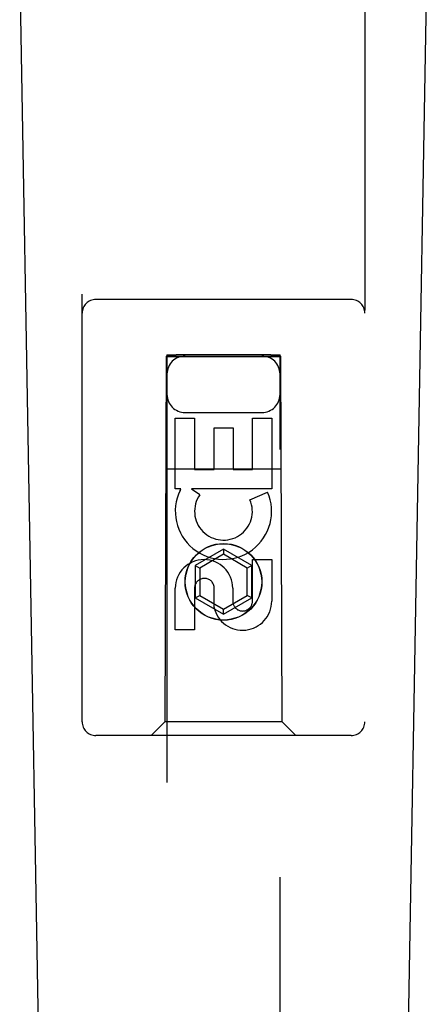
# Model space of a CAD drawing. Header units: inches. Extents: x 0 to 172, y 0 to 111.
# Tile 8 of 23: x 51.176 to 52.077, y 53.174 to 55.354. Entities that reach past the tile are written whole.
import ezdxf

# ---------------------------------------------------------------- set-up
doc = ezdxf.new("R2010")
doc.units = ezdxf.units.IN
doc.header["$LTSCALE"] = 9.468354
doc.header["$MEASUREMENT"] = 0
doc.linetypes.add('HIDDEN', pattern=[0.2, 0.1, -0.1])
doc.layers.add('DOOR_ASSEMBLY_LEFT', color=7, linetype='CONTINUOUS')

msp = doc.modelspace()

# ---------------------------------------------------------------- linework, layer by layer
at = {"layer": 'DOOR_ASSEMBLY_LEFT', "color": 8, "linetype": 'HIDDEN'}
for p, q in [((51.314, 53.7989), (51.314, 55.6564)), ((51.939, 55.6564), (51.939, 53.7989)), ((51.909, 54.7339), (51.344, 54.7339)), ((51.5, 54.6089), (51.4965, 53.7989)), ((51.5, 54.6089), (51.753, 54.6089)), ((51.5015, 54.6114), (51.5015, 37.3589)), ((51.5025, 54.6115), (51.5037, 54.6115)), ((51.5037, 54.6115), (51.5063, 54.6115)), ((51.5063, 54.6073), (51.5037, 54.6073)), ((51.5063, 54.6115), (51.5138, 54.6116)), ((51.5124, 54.6072), (51.5063, 54.6073)), ((51.5215, 54.6072), (51.5124, 54.6072)), ((51.5138, 54.6116), (51.5215, 54.6116)), ((51.7315, 54.6116), (51.5215, 54.6116)), ((51.7391, 54.6072), (51.5215, 54.6072)), ((51.7315, 54.6116), (51.7406, 54.6116)), ((51.7467, 54.6073), (51.7391, 54.6072)), ((51.7406, 54.6116), (51.7467, 54.6115)), ((51.7467, 54.6115), (51.7493, 54.6115)), ((51.7493, 54.6073), (51.7467, 54.6073)), ((51.7505, 54.6073), (51.7493, 54.6073)), ((51.7515, 37.3589), (51.7515, 54.6114)), ((51.7565, 53.7989), (51.753, 54.6089)), ((51.5415, 54.4839), (51.7115, 54.4839)), ((51.5199, 54.315), (51.5199, 54.4711)), ((51.5199, 54.4711), (51.5623, 54.4711)), ((51.5623, 54.4711), (51.5623, 54.3576)), ((51.6907, 54.3576), (51.6907, 54.4711)), ((51.6907, 54.4711), (51.7331, 54.4711)), ((51.7331, 54.4711), (51.7331, 54.315)), ((51.6058, 54.3576), (51.6058, 54.4498)), ((51.6058, 54.4498), (51.6482, 54.4498)), ((51.6482, 54.4498), (51.6482, 54.3576)), ((51.4989, 54.3589), (51.7541, 54.3589)), ((51.5623, 54.3576), (51.6058, 54.3576)), ((51.6482, 54.3576), (51.6907, 54.3576)), ((51.5322, 54.315), (51.5199, 54.315)), ((51.5304, 54.3114), (51.5322, 54.315)), ((51.5555, 54.315), (51.5741, 54.302)), ((51.7331, 54.315), (51.5555, 54.315)), ((51.685, 54.2906), (51.7241, 54.3075)), ((51.6265, 54.1814), (51.564, 54.1453)), ((51.6265, 54.1699), (51.574, 54.1396)), ((51.6265, 54.1814), (51.6265, 54.1699)), ((51.689, 54.1453), (51.6265, 54.1814)), ((51.679, 54.1396), (51.6265, 54.1699)), ((51.6907, 54.0663), (51.6907, 54.1587)), ((51.6907, 54.1587), (51.7331, 54.1587)), ((51.7331, 54.1587), (51.7331, 54.0663)), ((51.564, 54.1453), (51.564, 54.0732)), ((51.564, 54.1453), (51.574, 54.1396)), ((51.574, 54.1396), (51.574, 54.0789)), ((51.689, 54.1453), (51.679, 54.1396)), ((51.679, 54.0789), (51.679, 54.1396)), ((51.689, 54.0732), (51.689, 54.1453)), ((51.5199, 54.0024), (51.5199, 54.0948)), ((51.5623, 54.0948), (51.5623, 54.0024)), ((51.6059, 54.0525), (51.6059, 54.0987)), ((51.6468, 54.0948), (51.6468, 54.0663)), ((51.564, 54.0732), (51.574, 54.0789)), ((51.564, 54.0732), (51.6265, 54.0371)), ((51.574, 54.0789), (51.6265, 54.0486)), ((51.6265, 54.0486), (51.679, 54.0789)), ((51.6265, 54.0371), (51.689, 54.0732)), ((51.689, 54.0732), (51.679, 54.0789)), ((51.6265, 54.0371), (51.6265, 54.0486)), ((51.5623, 54.0024), (51.5199, 54.0024)), ((51.4965, 53.7989), (51.4665, 53.7689)), ((51.7565, 53.7989), (51.4965, 53.7989)), ((51.7565, 53.7989), (51.7865, 53.7689)), ((51.909, 53.7689), (51.344, 53.7689))]:
    msp.add_line(p, q, dxfattribs=at)
at = {"layer": 'DOOR_ASSEMBLY_LEFT', "color": 7, "linetype": 'Continuous'}
for p, q in [((51.248, 51.347), (51.1757, 55.4863)), ((52.005, 51.347), (52.0772, 55.4863))]:
    msp.add_line(p, q, dxfattribs=at)
at = {"layer": 'DOOR_ASSEMBLY_LEFT', "color": 8, "linetype": 'HIDDEN'}
for points in [[(51.5015, 54.6114), (51.5015, 54.6114), (51.5017, 54.6114), (51.502, 54.6115), (51.5025, 54.6115)], [(51.5037, 54.6073), (51.5025, 54.6073), (51.502, 54.6073), (51.5017, 54.6073), (51.5015, 54.6073), (51.5015, 54.6073)], [(51.7493, 54.6115), (51.7505, 54.6115), (51.7509, 54.6115), (51.7512, 54.6114), (51.7514, 54.6114), (51.7515, 54.6114)], [(51.7515, 54.6073), (51.7514, 54.6073), (51.7512, 54.6073), (51.7509, 54.6073), (51.7505, 54.6073)]]:
    msp.add_lwpolyline(points, dxfattribs=at)
for radius in [0.085, 0.0845]:
    msp.add_circle((51.6265, 54.1089), radius, dxfattribs=at)
for centre, radius, start, end in [((51.344, 54.7039), 0.03, 90, 180), ((51.909, 54.7039), 0.03, 0, 90), ((51.5415, 54.5689), 0.04, 90, 180), ((51.7115, 54.5689), 0.04, 0, 90), ((51.5415, 54.5239), 0.04, 180, 270), ((51.7115, 54.5239), 0.04, 270, 360), ((51.6264, 54.2652), 0.1065, 154.2636, 23.4027), ((51.6264, 54.2652), 0.0639, 144.8895, 23.4026), ((51.5834, 54.0948), 0.0635, 0, 180), ((51.5843, 54.0948), 0.0219, 10.307, 180), ((51.6687, 54.0662), 0.0644, 192.2995, 0.0775), ((51.6687, 54.0663), 0.0219, 179.9011, 360), ((51.344, 53.7989), 0.03, 180, 270), ((51.909, 53.7989), 0.03, 270, 360)]:
    msp.add_arc(centre, radius, start, end, dxfattribs=at)

doc.saveas('drawing.dxf')
